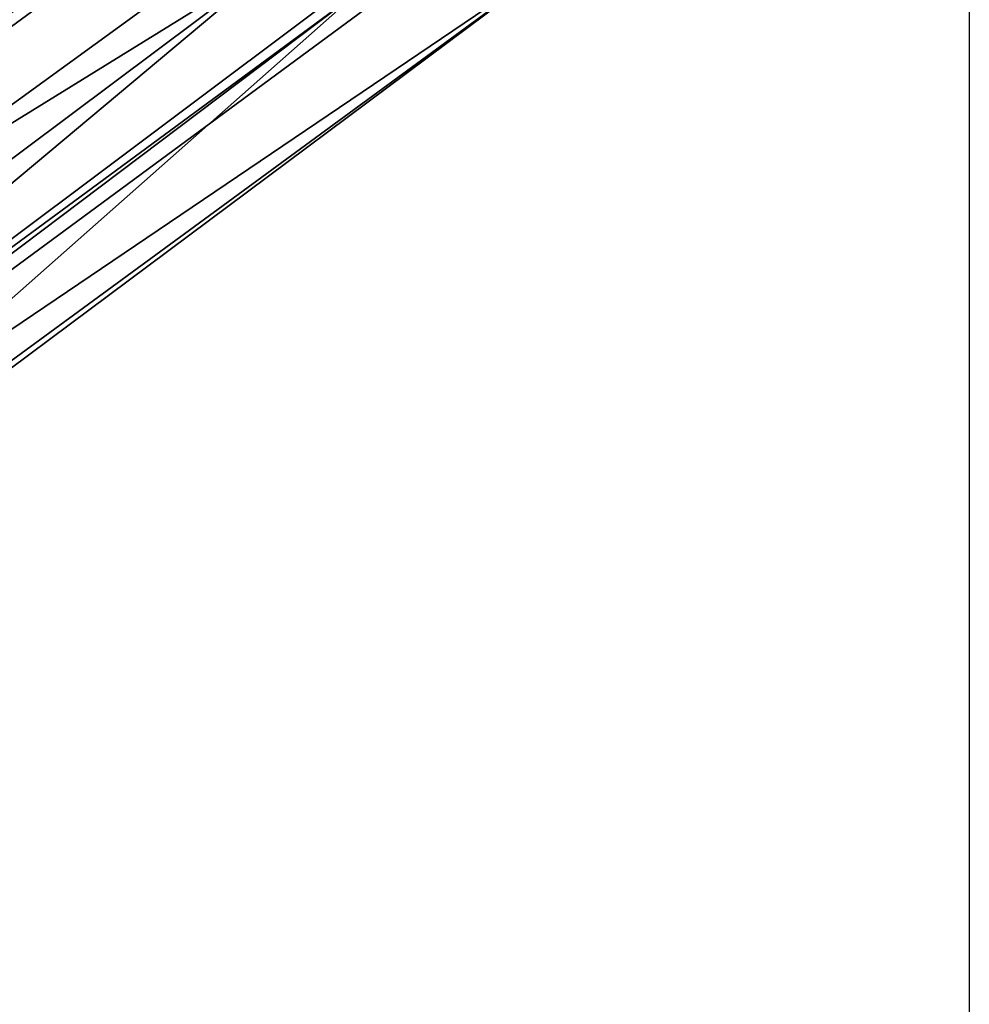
# Model space of a CAD drawing. Header units: millimetres. Extents: x -367 to 317, y -615 to 392.
# Tile 186 of 191: x 247 to 317, y 111 to 185. Entities that reach past the tile are written whole.
import ezdxf

# ---------------------------------------------------------------- set-up
doc = ezdxf.new("R2010")
doc.units = ezdxf.units.MM
doc.layers.add('Fbx_Root', color=7, linetype='Continuous', true_color=0x000000)
doc.styles.add('Default', font='arial.ttf')
doc.dimstyles.new('Default', dxfattribs={"dimscale": 10, "dimtxt": 2.5, "dimasz": 3, "dimexe": 1, "dimexo": 0.5, "dimgap": 0.8, "dimtad": 1, "dimtoh": 1, "dimzin": 1, "dimdsep": 46, "dimtxsty": 'Default', "dimcen": 2.5, "dimadec": 1, "dimazin": 1, "dimtfac": 1, "dimtdec": 4, "dimtix": 1, "dimtofl": 0, "dimtmove": 1, "dimatfit": 3, "dimfxl": 1, "dimtolj": 1, "dimtzin": 1, "dimarcsym": 0})

# ---------------------------------------------------------------- blocks, each defined once
blk = doc.blocks.new('*D1')
at = {"layer": 'Defpoints', "color": 0}
for p in [(-317.816, 295.28), (317.184, 295.28), (-317.816, -604.775)]:
    blk.add_point(p, dxfattribs=at)
at = {"layer": 'Fbx_Root', "color": 0, "lineweight": -2}
for p, q in [((-317.816, 290.28), (-317.816, -614.775)), ((317.184, 290.28), (317.184, -614.775)), ((287.184, -604.775), (-287.816, -604.775))]:
    blk.add_line(p, q, dxfattribs=at)
at = {"layer": 'Fbx_Root', "color": 0}
for points in [[(-287.816, -599.775), (-287.816, -609.775), (-317.816, -604.775)], [(287.184, -609.775), (287.184, -599.775), (317.184, -604.775)]]:
    blk.add_solid(points, dxfattribs=at)
at = {"layer": 'Fbx_Root', "color": 0, "insert": (-0.316, -584.012), "char_height": 25, "attachment_point": 5, "style": 'Default'}
blk.add_mtext('\\A1;635.00', dxfattribs=at)

msp = doc.modelspace()

# ---------------------------------------------------------------- linework, layer by layer
at = {"layer": 'Fbx_Root'}
for points in [[(86.489, 79.972, 138.504), (140.524, 114.812, 138.448), (271.773, 215.724, 73.588)], [(135.149, 119.095, 100.274), (86.489, 79.972, 138.504), (271.773, 215.724, 73.588)], [(271.773, 215.724, 73.588), (262.031, 200.251, 77.066), (135.149, 119.095, 100.274)], [(271.773, 215.724, 73.588), (140.524, 114.812, 138.448), (268.511, 206.322, 100.621)], [(140.524, 114.812, 138.448), (173.286, 125.662, 132.913), (268.511, 206.322, 100.621)], [(280.961, 203.806, 99.437), (268.511, 206.322, 100.621), (173.286, 125.662, 132.913)], [(280.961, 203.806, 99.437), (173.286, 125.662, 132.913), (172.593, 112.085, 133.258), (280.378, 191.525, 100.014)], [(262.031, 200.251, 77.066), (261.864, 199.266, 96.889), (20.397, 29.818, 150.584), (134.105, 110.737, 100.651)], [(134.105, 110.737, 100.651), (135.149, 119.095, 100.274), (262.031, 200.251, 77.066)], [(261.864, 199.266, 96.889), (181.087, 142.075, 120.829), (20.397, 29.818, 150.584)], [(261.016, 195.278, 101.333), (181.087, 142.075, 120.829), (261.864, 199.266, 96.889)], [(183.921, 138.747, 125.672), (181.087, 142.075, 120.829), (261.016, 195.278, 101.333)], [(261.016, 195.278, 101.333), (266.324, 189.608, 101.87), (183.921, 138.747, 125.672)], [(287.189, 189.615, 74.337), (280.378, 191.525, 100.014), (172.593, 112.085, 133.258)], [(208.854, 131.177, 90.294), (287.189, 189.615, 74.337), (34.467, 4.457, 147.586)], [(287.189, 189.615, 74.337), (172.593, 112.085, 133.258), (34.467, 4.457, 147.586)], [(137.662, 93.362, 140.126), (183.921, 138.747, 125.672), (266.324, 189.608, 101.87)], [(137.662, 93.362, 140.126), (266.324, 189.608, 101.87), (198.942, 133.183, 118.951)], [(198.942, 133.183, 118.951), (266.324, 189.608, 101.87), (270.825, 187.091, 97.943)], [(208.854, 131.177, 90.294), (271.713, 186.764, 77.463), (287.189, 189.615, 74.337)], [(271.713, 186.764, 77.463), (117.029, 70.125, 105.222), (198.942, 133.183, 118.951)], [(271.713, 186.764, 77.463), (208.854, 131.177, 90.294), (117.029, 70.125, 105.222)], [(198.942, 133.183, 118.951), (270.825, 187.091, 97.943), (271.713, 186.764, 77.463)]]:
    msp.add_3dface(points, dxfattribs=at)

# ---------------------------------------------------------------- dimensions: what is measured, and where the dimension line sits
dim = msp.add_linear_dim(base=(-317.816, -604.775), p1=(317.184, 295.28), p2=(-317.816, 295.28), angle=180, dimstyle='Default', override={"dimscale": 10, "dimtxt": 2.5, "dimasz": 3, "dimexe": 1, "dimexo": 0.5, "dimgap": 0.8, "dimtad": 1, "dimtih": 0, "dimtoh": 0, "dimdec": 2, "dimlfac": 1, "dimzin": 1, "dimtxsty": 'Default', "dimsah": 0, "dimcen": 2.5, "dimadec": 1, "dimazin": 1, "dimtix": 0, "dimtmove": 0, "dimtzin": 1}, dxfattribs=at)
dim.commit()
dim.dimension.update_dxf_attribs({"geometry": '*D1', "text_midpoint": (-0.316, -584.012)})

doc.saveas('drawing.dxf')
